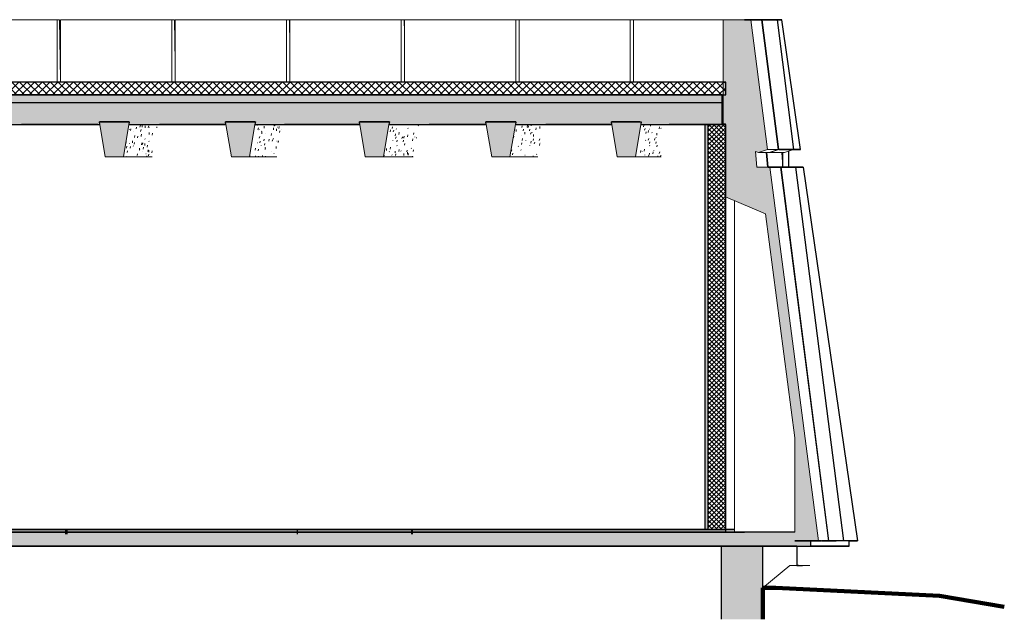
# Model space of a CAD drawing. Header units: centimetres. Extents: x -3137 to 8943, y -3619 to 550.
# Tile 18 of 47: x 2242 to 3006, y -70 to 396. Entities that reach past the tile are written whole.
import ezdxf

# ---------------------------------------------------------------- set-up
doc = ezdxf.new("R2010")
doc.units = ezdxf.units.CM
doc.linetypes.add('Tiret_2_', pattern=[0.25, 0.125, -0.125])
for name, color, linetype, lineweight in [('0-1', 7, 'Continuous', 5), ('HACHURE_C-5', 7, 'Continuous', 18), ('MUR', 7, 'Continuous', 25), ('MUR_C', 7, 'Continuous', 25), ('OSSATURE', 7, 'Continuous', 18), ('SERRU-traverse', 7, 'Continuous', 18), ('SOL', 7, 'Continuous', 25), ('SOL_C', 7, 'Continuous', 25), ('Solide topographique', 7, 'Continuous', 18), ('Solide topographique-1', 7, 'Continuous', 100), ('TOIT_C', 7, 'Continuous', 25)]:
    doc.layers.add(name, color=color, linetype=linetype, lineweight=lineweight)
for name, color, linetype, lineweight, true_color in [('A-FLOR-PATT-2', 7, 'Continuous', 18, 0x787878), ('A-FLOR-PATT-3', 7, 'Continuous', 25, 0x787878), ('A-ROOF-PATT-1', 9, 'Continuous', 5, 0x808080), ('ANNOTATIONS-1', 4, 'Tiret_2_', 100, 0x00ffff), ('HACHURE_C-3', 7, 'Continuous', 5, 0xdadada), ('HACHURE_C-7', 7, 'Continuous', 25, 0x787878), ('OSSATURE-1', 9, 'Continuous', 5, 0x808080), ('OSSATURE-2', 9, 'Continuous', 18, 0x808080), ('OSSATURE_C-1', 9, 'Continuous', 18, 0x808080), ('SERRU-2', 9, 'Continuous', 18, 0x808080), ('TOIT-1', 9, 'Continuous', 25, 0x808080), ('TOIT_C-1', 9, 'Continuous', 25, 0x808080)]:
    doc.layers.add(name, color=color, linetype=linetype, lineweight=lineweight, true_color=true_color)

# ---------------------------------------------------------------- blocks, each defined once
blk = doc.blocks.new('Garde-corps - Garde-corps-497033-Coupe AA_Lot 05_Faux-plafond')
at = {"layer": 'SERRU-traverse'}
for p, q in [((1651.29, -27.95), (1650.84, -28)), ((1659.58, -27.95), (1651.29, -27.95)), ((1659.68, -28.02), (1659.58, -27.95))]:
    blk.add_line(p, q, dxfattribs=at)
blk = doc.blocks.new('B02_ARC_rvt-2-Coupe AA_Lot 05_Faux-plafond')
at = {"layer": 'A-FLOR-PATT-2'}
h = blk.add_hatch(dxfattribs=at)
h.set_pattern_fill('FP_5', color=256, style=0, pattern_type=2)
h.set_pattern_definition([(45, (-3.562, -172.5), (-3.005204, 3.005204), []), (135, (-3.562, -172.5), (-3.005204, -3.005204), [])])
h.paths.add_polyline_path([(-498.46, 337.21), (1594.47, 337.21), (1594.47, 347.21), (-508.46, 347.21), (-508.46, 337.21)])
h = blk.add_hatch(dxfattribs=at)
h.set_pattern_fill('FP_4', color=256, style=0, pattern_type=2)
h.set_pattern_definition([(45, (-0.387, -172.5), (-4.490128, 4.490128), [3.175, -3.175])])
h.paths.add_polyline_path([(-644.66, -2), (1594.47, -2), (1594.47, 0), (-2122.25, 0), (-2122.25, -2), (-676.54, -2)])
at = {"layer": 'HACHURE_C-3'}
blk.add_hatch(color=256, dxfattribs=at).paths.add_polyline_path([(1578.33, 0), (1580.85, 0), (1580.85, 314.21), (1578.33, 314.21), (1578.33, 65.24)])
at = {"layer": 'HACHURE_C-5'}
h = blk.add_hatch(dxfattribs=at)
h.set_pattern_fill('FP_3', color=256, style=0, pattern_type=2)
h.set_pattern_definition([(45, (-3.562, -172.5), (-1.767767, 1.767767), []), (135, (-3.562, -172.5), (-1.767767, -1.767767), [])])
h.paths.add_polyline_path([(1580.85, 0), (1594.47, 0), (1594.47, 314.21), (1580.85, 314.21), (1580.85, 65.24)])
at = {"layer": 'MUR'}
for p, q in [((1107.12, 314.21), (1047.96, 314.21)), ((1206.58, 314.21), (1155.04, 314.21)), ((1310.52, 314.21), (1251.94, 314.21)), ((1408.64, 314.21), (1364.21, 314.21)), ((1506.08, 314.21), (1454.71, 314.21)), ((1548.47, 314.21), (1594.38, 314.21)), ((1594.38, 314.21), (1550.48, 314.21)), ((634.57, 0), (1600.5, 0)), ((1594.47, 0), (1601.18, 0)), ((1600.5, 0), (1601.2, 0))]:
    blk.add_line(p, q, dxfattribs=at)
at = {"layer": 'MUR', "flags": 128}
for points in [[(1046.47, 314.21), (1053.51, 314.21), (1108.66, 314.21)], [(1153.31, 314.21), (1162.68, 314.21), (1206.58, 314.21)], [(1250.2, 314.21), (1271.76, 314.21), (1310.52, 314.21)], [(1356.1, 314.21), (1380.74, 314.21), (1408.64, 314.21)], [(1452.69, 314.21), (1489.61, 314.21), (1506.07, 314.21)], [(1598.38, 0), (1489.61, 0), (1380.74, 0), (1271.76, 0), (1162.68, 0), (1053.51, 0), (944.25, 0), (834.92, 0), (725.52, 0)]]:
    blk.add_lwpolyline(points, dxfattribs=at)
at = {"layer": 'MUR_C'}
for p, q in [((1594.47, 314.21), (1578.33, 314.21)), ((1578.33, 314.21), (1578.33, 0)), ((1580.85, 0), (1580.85, 314.21)), ((1594.47, 0), (1594.47, 314.21)), ((1578.33, 0), (1594.47, 0))]:
    blk.add_line(p, q, dxfattribs=at)
at = {"layer": 'SOL'}
for p, q in [((1078.02, 347.21), (1075.49, 347.21)), ((1167.13, 347.21), (1164.6, 347.21)), ((1256.16, 347.21), (1253.64, 347.21)), ((1345.12, 347.21), (1342.68, 347.21)), ((1434.03, 347.21), (1431.63, 347.21)), ((1522.86, 347.21), (1520.5, 347.21)), ((1075.49, 337.21), (1078.02, 337.21)), ((1164.6, 337.21), (1167.13, 337.21)), ((1253.64, 337.21), (1256.16, 337.21)), ((1342.68, 337.21), (1345.12, 337.21)), ((1431.63, 337.21), (1434.03, 337.21)), ((1520.5, 337.21), (1522.86, 337.21)), ((1601.2, 0), (619.12, 0)), ((1594.47, 0), (1601.18, 0)), ((619.12, -2), (1609.09, -2)), ((1615.23, -2), (1594.47, -2)), ((1650.84, -28), (1649.68, -28))]:
    blk.add_line(p, q, dxfattribs=at)
blk.add_open_spline([(1649.69, -27.89), (1651.09, -27.91), (1652.49, -27.93), (1653.89, -27.95)], degree=3, dxfattribs=at)
at = {"layer": 'SOL_C'}
for p, q in [((1594.47, 347.21), (-498.46, 347.21)), ((1594.47, 337.21), (1594.47, 347.21)), ((-508.46, 337.21), (1594.47, 337.21)), ((1594.47, 0), (-2122.25, 0)), ((1594.47, -2), (1594.47, 0)), ((-2122.25, -2), (1594.47, -2))]:
    blk.add_line(p, q, dxfattribs=at)
at = {"layer": 'Solide topographique'}
for p, q in [((1623.27, -45.4), (1644.25, -28)), ((1644.25, -28), (1659.58, -28))]:
    blk.add_line(p, q, dxfattribs=at)
blk.add_open_spline([(1653.89, -27.95), (1652.49, -27.93), (1651.09, -27.91), (1649.69, -27.89)], degree=3, dxfattribs=at)
at = {"layer": 'Solide topographique-1'}
for p, q in [((1633.28, -45.24), (1623.27, -45.4)), ((1623.27, -45.4), (1623.27, -69.72)), ((1760.31, -51.47), (1633.28, -45.24)), ((1810.63, -60.1), (1760.31, -51.47))]:
    blk.add_line(p, q, dxfattribs=at)
at = {"layer": 'SERRU-2'}
blk.add_blockref('Garde-corps - Garde-corps-497033-Coupe AA_Lot 05_Faux-plafond', (0, 0), dxfattribs=at)
blk = doc.blocks.new('Murs 3 - Murs 1-3190398-Coupe AA_Lot 05_Faux-plafond')
at = {"layer": 'MUR'}
for p, q in [((1611.88, 395.59), (1609.09, 395.59)), ((1609.09, 395.59), (1614.11, 395.59)), ((1637.93, 395.59), (1611.88, 395.59)), ((1614.11, 395.59), (1613.22, 395.59)), ((1613.22, 395.59), (1634.23, 395.59)), ((1634.23, 395.59), (1637.93, 395.59)), ((1634.23, 395.59), (1647.12, 294.93)), ((1652.53, 294.93), (1637.93, 395.59)), ((1643.13, 294.93), (1635.59, 294.93)), ((1635.59, 294.93), (1638.82, 294.93)), ((1635.59, 294.93), (1652.53, 294.93)), ((1647.12, 294.93), (1635.59, 294.93)), ((1638.82, 294.93), (1643.13, 294.93)), ((1638.82, 281.23), (1638.82, 292.47)), ((1643.13, 293.54), (1643.13, 281.23)), ((1652.53, 294.93), (1647.12, 294.93)), ((1638.82, 281.23), (1627.3, 281.23)), ((1627.3, 281.23), (1643.13, 281.23)), ((1654.56, 281.23), (1627.3, 281.23)), ((1627.3, 281.23), (1648.9, 281.23)), ((1643.13, 281.23), (1638.82, 281.23)), ((1686.03, -8.88), (1648.9, 281.23)), ((1648.9, 281.23), (1654.56, 281.23)), ((1654.56, 281.23), (1696.65, -8.88)), ((1647.97, -8.88), (1668.24, -8.88)), ((1668.24, -8.88), (1647.97, -8.88)), ((1668.64, -8.88), (1680.16, -8.88)), ((1686.03, -8.88), (1668.64, -8.88)), ((1696.65, -8.88), (1686.03, -8.88)), ((1690.2, -8.88), (1696.65, -8.88))]:
    blk.add_line(p, q, dxfattribs=at)
blk = doc.blocks.new('B02_DC_STR_rvt-2-Coupe AA_Lot 05_Faux-plafond')
at = {"layer": 'A-FLOR-PATT-3'}
blk.add_hatch(color=256, dxfattribs=at).paths.add_polyline_path([(-2156.27, -13), (1660.55, -13), (1660.55, -8.88), (1647.97, -8.88), (1647.97, -2), (-2175.78, -2), (-2175.78, -8.88), (-2188.37, -8.88), (-2188.37, -13), (-2175.78, -13)])
at = {"layer": 'A-ROOF-PATT-1'}
blk.add_hatch(color=256, dxfattribs=at).paths.add_polyline_path([(-2120.16, 314.21), (-586.99, 314.21), (-587.16, 315.21), (-564.15, 315.21), (-564.32, 314.21), (-485.99, 314.21), (-486.32, 316.21), (-463.32, 316.21), (-463.65, 314.21), (-389.29, 314.21), (-389.63, 316.21), (-366.62, 316.21), (-366.95, 314.21), (-288.7, 314.21), (-289.03, 316.21), (-266.03, 316.21), (-266.36, 314.21), (-191.25, 314.21), (-191.58, 316.21), (-168.58, 316.21), (-168.91, 314.21), (-90.3, 314.21), (-90.8, 317.21), (-67.8, 317.21), (-68.3, 314.21), (6.12, 314.21), (5.79, 316.21), (28.79, 316.21), (28.46, 314.21), (107.97, 314.21), (107.63, 316.21), (130.64, 316.21), (130.31, 314.21), (204.42, 314.21), (204.09, 316.21), (227.1, 316.21), (226.76, 314.21), (307.78, 314.21), (307.44, 316.21), (330.47, 316.21), (330.13, 314.21), (405.56, 314.21), (405.22, 316.21), (428.25, 316.21), (427.91, 314.21), (507.27, 314.21), (506.93, 316.21), (529.97, 316.21), (529.64, 314.21), (604.57, 314.21), (604.24, 316.21), (627.28, 316.21), (626.95, 314.21), (706.47, 314.21), (706.13, 316.21), (729.2, 316.21), (728.87, 314.21), (803.39, 314.21), (803.06, 316.21), (826.13, 316.21), (825.79, 314.21), (906.9, 314.21), (906.57, 316.21), (929.67, 316.21), (929.33, 314.21), (1004, 314.21), (1003.67, 316.21), (1026.77, 316.21), (1026.43, 314.21), (1108.65, 314.21), (1108.32, 316.21), (1131.45, 316.21), (1131.12, 314.21), (1206.57, 314.21), (1206.23, 316.21), (1229.37, 316.21), (1229.03, 314.21), (1310.51, 314.21), (1310.17, 316.21), (1333.36, 316.21), (1333.02, 314.21), (1408.63, 314.21), (1408.29, 316.21), (1431.48, 316.21), (1431.14, 314.21), (1506.06, 314.21), (1505.73, 316.21), (1528.91, 316.21), (1528.58, 314.21), (1591.63, 314.21), (1591.63, 331.21), (-2120.16, 331.21), (-2120.16, 318.3)])
at = {"layer": 'HACHURE_C-7'}
blk.add_hatch(color=256, dxfattribs=at).paths.add_polyline_path([(1623.27, -69.72), (1623.27, -13), (1590.97, -13), (1590.97, -69.72), (1619.3, -69.72)])
at = {"layer": 'OSSATURE'}
h = blk.add_hatch(dxfattribs=at)
h.set_pattern_fill('FP_38', color=256, style=0, pattern_type=2)
h.set_pattern_definition([(76.592, (1009.05, -342.266), (5.4703373, 28.4808046), [1.417, -24.35, 1.417, -24.35, -137.425]), (76.592, (1009.05, -342.266), (5.4703373, 28.4808046), [-51.534, 1.417, -50.117, 1.417, -24.35, -60.124]), (76.592, (1009.05, -342.266), (5.4703373, 28.4808046), [-128.836, 1.417, -15.761, 1.417, -41.528]), (148.281, (1012.037, -326.967), (-12.15964, -3.55383), [0.19317, -3.319, 0.19317, -3.319, -18.732]), (148.281, (1012.037, -326.967), (-12.15964, -3.55383), [-7.024, 0.19317, -6.831, 0.19317, -3.319, -8.195]), (148.281, (1012.037, -326.967), (-12.15964, -3.55383), [-17.561, 0.19317, -2.148, 0.19317, -5.661]), (263.665, (1013.033, -311.72), (-3.281105, -40.6199944), [1.489, -25.588, 1.489, -169.997]), (263.665, (1013.033, -311.72), (-3.281105, -40.6199944), [-28.566, -25.588, 1.489, -52.664, -90.256]), (263.665, (1013.033, -311.72), (-3.281105, -40.6199944), [-108.307, 1.489, -25.588, 1.489, -61.69]), (263.665, (1013.033, -311.72), (-3.281105, -40.6199944), [-136.873, -16.562, 1.489, -43.639])])
h.paths.add_polyline_path([(1149.16, 289.21), (1153.31, 314.21), (1131.12, 314.21), (1126.93, 289.21)])
h = blk.add_hatch(dxfattribs=at)
h.set_pattern_fill('FP_39', color=256, style=0, pattern_type=2)
h.set_pattern_definition([(76.552, (1103.067, -358.04), (5.466117, 28.4148813), [1.415, -24.316, 1.415, -24.316, -137.234]), (76.552, (1103.067, -358.04), (5.466117, 28.4148813), [-51.463, 1.415, -50.048, 1.415, -24.316, -60.04]), (76.552, (1103.067, -358.04), (5.466117, 28.4148813), [-128.657, 1.415, -15.739, 1.415, -41.47]), (147.355, (1106.059, -342.75), (-12.35244, -3.1943), [0.19544, -3.358, 0.19544, -3.358, -18.952]), (147.355, (1106.059, -342.75), (-12.35244, -3.1943), [-7.107, 0.19544, -6.911, 0.19544, -3.358, -8.291]), (147.355, (1106.059, -342.75), (-12.35244, -3.1943), [-17.767, 0.19544, -2.174, 0.19544, -5.727]), (263.663, (1107.056, -327.471), (-3.2798714, -40.6413034), [1.491, -25.617, 1.491, -170.195]), (263.663, (1107.056, -327.471), (-3.2798714, -40.6413034), [-28.599, -25.617, 1.491, -52.726, -90.361]), (263.663, (1107.056, -327.471), (-3.2798714, -40.6413034), [-108.434, 1.491, -25.617, 1.491, -61.762]), (263.663, (1107.056, -327.471), (-3.2798714, -40.6413034), [-137.033, -16.581, 1.491, -43.69])])
h.paths.add_polyline_path([(1224.84, 289.21), (1246.05, 289.21), (1250.19, 314.21), (1229.03, 314.21)])
h = blk.add_hatch(dxfattribs=at)
h.set_pattern_fill('FP_40', color=256, style=0, pattern_type=2)
h.set_pattern_definition([(75.179, (1197.836, -374.351), (5.3486765, 26.3515314), [1.352, -23.231, 1.352, -23.231, -131.11]), (75.179, (1197.836, -374.351), (5.3486765, 26.3515314), [-49.166, 1.352, -47.814, 1.352, -23.231, -57.361]), (75.179, (1197.836, -374.351), (5.3486765, 26.3515314), [-122.915, 1.352, -15.037, 1.352, -39.62]), (127.716, (1200.98, -359.399), (-14.259355, 6.16251), [0.28269, -4.857, 0.28269, -4.857, -27.412]), (127.716, (1200.98, -359.399), (-14.259355, 6.16251), [-10.28, 0.28269, -9.997, 0.28269, -4.857, -11.993]), (127.716, (1200.98, -359.399), (-14.259355, 6.16251), [-25.699, 0.28269, -3.144, 0.28269, -8.284]), (263.554, (1202.028, -343.161), (-3.269012, -41.2085145), [1.54, -26.468, 1.54, -26.468, -149.376]), (263.554, (1202.028, -343.161), (-3.269012, -41.2085145), [-56.016, 1.54, -54.476, 1.54, -26.468, -65.352]), (263.554, (1202.028, -343.161), (-3.269012, -41.2085145), [-140.04, 1.54, -17.132, 1.54, -45.14])])
h.paths.add_polyline_path([(1351.95, 289.21), (1356.09, 314.21), (1333.02, 314.21), (1328.82, 289.21)])
h = blk.add_hatch(dxfattribs=at)
h.set_pattern_fill('FP_41', color=256, style=0, pattern_type=2)
h.set_pattern_definition([(75.186, (1291.811, -390.138), (5.3489806, 26.3615966), [1.352, -23.237, 1.352, -154.377]), (75.186, (1291.811, -390.138), (5.3489806, 26.3615966), [-25.941, -23.237, 1.352, -47.825, -81.963]), (75.186, (1291.811, -390.138), (5.3489806, 26.3615966), [-98.356, 1.352, -23.237, 1.352, -56.022]), (75.186, (1291.811, -390.138), (5.3489806, 26.3615966), [-124.297, -15.04, 1.352, -39.629]), (127.78, (1294.955, -375.184), (-14.2603, 6.12587), [0.28221, -4.849, 0.28221, -4.849, -27.366]), (127.78, (1294.955, -375.184), (-14.2603, 6.12587), [-10.262, 0.28221, -9.98, 0.28221, -4.849, -11.972]), (127.78, (1294.955, -375.184), (-14.2603, 6.12587), [-25.655, 0.28221, -3.138, 0.28221, -8.27]), (263.555, (1296.003, -358.951), (-3.269062, -41.206472), [1.54, -26.464, 1.54, -26.464, -149.355]), (263.555, (1296.003, -358.951), (-3.269062, -41.206472), [-56.008, 1.54, -54.468, 1.54, -26.464, -65.343]), (263.555, (1296.003, -358.951), (-3.269062, -41.206472), [-140.02, 1.54, -17.129, 1.54, -45.133])])
h.paths.add_polyline_path([(1427.98, 289.21), (1448.54, 289.21), (1452.68, 314.21), (1431.14, 314.21), (1426.94, 289.21)])
h = blk.add_hatch(dxfattribs=at)
h.set_pattern_fill('FP_42', color=256, style=0, pattern_type=2)
h.set_pattern_definition([(75.225, (1385.271, -405.826), (5.3522873, 26.4144388), [1.354, -23.265, 1.354, -154.566]), (75.225, (1385.271, -405.826), (5.3522873, 26.4144388), [-25.973, -23.265, 1.354, -47.884, -82.063]), (75.225, (1385.271, -405.826), (5.3522873, 26.4144388), [-98.476, 1.354, -23.265, 1.354, -56.09]), (75.225, (1385.271, -405.826), (5.3522873, 26.4144388), [-124.449, -15.059, 1.354, -39.678]), (128.114, (1388.41, -390.863), (-14.26411, 5.9391), [0.27973, -4.806, 0.27973, -31.931]), (128.114, (1388.41, -390.863), (-14.26411, 5.9391), [-5.366, -4.806, 0.27973, -9.892, -16.953]), (128.114, (1388.41, -390.863), (-14.26411, 5.9391), [-20.344, 0.27973, -4.806, 0.27973, -11.587]), (128.114, (1388.41, -390.863), (-14.26411, 5.9391), [-25.709, -3.111, 0.27973, -8.197]), (263.559, (1389.456, -374.653), (-3.268814, -41.194327), [1.539, -26.444, 1.539, -175.687]), (263.559, (1389.456, -374.653), (-3.268814, -41.194327), [-29.522, -26.444, 1.539, -54.427, -93.277]), (263.559, (1389.456, -374.653), (-3.268814, -41.194327), [-111.932, 1.539, -26.444, 1.539, -63.755]), (263.559, (1389.456, -374.653), (-3.268814, -41.194327), [-141.454, -17.116, 1.539, -45.099])])
h.paths.add_polyline_path([(1524.38, 289.21), (1544.32, 289.21), (1548.45, 314.21), (1528.58, 314.21), (1526.43, 301.43)])
at = {"layer": 'OSSATURE-1'}
for points in [[(1666.53, -8.88), (1628.74, 281.23), (1618.48, 281.23), (1617.41, 293.35), (1619.73, 292.47), (1626.92, 294.93), (1613.81, 395.59), (1592.42, 395.59), (1592.42, 314.68), (1594.37, 314.68), (1594.37, 258), (1625.32, 244.97), (1647.97, 71.16), (1647.97, -8.88), (1660.55, -8.88)], [(1126.93, 289.21), (1131.45, 316.21), (1108.32, 316.21), (1112.84, 289.21)], [(1210.76, 289.21), (1224.84, 289.21), (1229.37, 316.21), (1206.23, 316.21), (1206.57, 314.21)], [(1314.71, 289.21), (1328.82, 289.21), (1333.36, 316.21), (1310.17, 316.21), (1312.65, 301.43)], [(1426.94, 289.21), (1431.48, 316.21), (1408.29, 316.21), (1412.83, 289.21)], [(1510.26, 289.21), (1524.38, 289.21), (1528.91, 316.21), (1505.73, 316.21), (1508.21, 301.43)]]:
    blk.add_hatch(color=256, dxfattribs=at).paths.add_polyline_path(points)
at = {"layer": 'TOIT-1'}
blk.add_hatch(color=256, dxfattribs=at).paths.add_polyline_path([(-102.58, 331.21), (1591.63, 331.21), (1591.63, 337.21), (-2120.16, 337.21), (-2120.16, 331.21), (-166.35, 331.21)])
at = {"layer": 'ANNOTATIONS-1'}
for p, q in [((1081.89, -2), (1083.49, -2)), ((1171.45, -2), (1172.91, -2)), ((1260.94, -2), (1262.34, -2)), ((1350.37, -2), (1351.67, -2)), ((1439.74, -2), (1440.94, -2)), ((1529.03, -2), (1530.1, -2))]:
    blk.add_line(p, q, dxfattribs=at)
at = {"layer": 'MUR'}
for p, q in [((-2150.81, -13), (1649.68, -13)), ((1645.3, -13), (-2146.43, -13)), ((1645.3, -13), (1623.27, -13)), ((1649.68, -13), (1645.3, -13)), ((1649.68, -13), (1649.68, -28))]:
    blk.add_line(p, q, dxfattribs=at)
at = {"layer": 'MUR_C'}
for p, q in [((1590.97, -13), (1590.97, -69.72)), ((1623.27, -69.72), (1623.27, -13))]:
    blk.add_line(p, q, dxfattribs=at)
at = {"layer": 'OSSATURE-2'}
for p, q in [((1075.49, 395.59), (988.86, 395.59)), ((1077.46, 395.59), (990.83, 395.59)), ((1077.46, 395.59), (1075.49, 395.59)), ((1075.49, 395.59), (1075.49, 347.21)), ((1078.02, 349.03), (1077.46, 395.59)), ((1078.02, 347.21), (1078.02, 395.59)), ((1078.02, 395.59), (1080.12, 395.59)), ((1164.59, 395.59), (1078.02, 395.59)), ((1166.69, 395.59), (1080.12, 395.59)), ((1166.69, 395.59), (1164.59, 395.59)), ((1164.59, 395.59), (1164.59, 347.21)), ((1167.11, 362.98), (1166.69, 395.59)), ((1167.11, 347.21), (1167.11, 395.59)), ((1167.11, 395.59), (1169.36, 395.59)), ((1253.62, 395.59), (1167.11, 395.59)), ((1255.87, 395.59), (1169.36, 395.59)), ((1255.87, 395.59), (1253.62, 395.59)), ((1253.62, 395.59), (1253.62, 347.21)), ((1256.15, 375.22), (1255.87, 395.59)), ((1256.15, 347.21), (1256.15, 395.59)), ((1256.15, 395.59), (1258.53, 395.59)), ((1342.59, 395.59), (1256.15, 395.59)), ((1344.98, 395.59), (1258.53, 395.59)), ((1344.98, 395.59), (1342.59, 395.59)), ((1342.59, 395.59), (1342.59, 347.21)), ((1345.11, 386.04), (1344.98, 395.59)), ((1345.11, 347.21), (1345.11, 395.59)), ((1345.11, 395.59), (1347.63, 395.59)), ((1431.5, 395.59), (1345.11, 395.59)), ((1434.02, 395.59), (1347.63, 395.59)), ((1434.02, 395.59), (1431.5, 395.59)), ((1431.5, 395.59), (1431.5, 347.21)), ((1434.02, 347.21), (1434.02, 395.59)), ((1434.02, 395.59), (1436.67, 395.59)), ((1520.33, 395.59), (1434.02, 395.59)), ((1522.99, 395.59), (1436.67, 395.59)), ((1522.99, 395.59), (1520.33, 395.59)), ((1520.33, 395.59), (1520.33, 347.21)), ((1522.84, 347.21), (1522.84, 395.59)), ((1522.84, 395.59), (1525.64, 395.59)), ((1609.09, 395.59), (1522.84, 395.59)), ((1611.88, 395.59), (1525.64, 395.59)), ((1622.71, 395.59), (1601.7, 395.59)), ((1601.7, 395.59), (1613.22, 395.59)), ((1611.88, 395.59), (1609.09, 395.59)), ((1613.22, 395.59), (1634.23, 395.59)), ((1613.81, 395.59), (1622.31, 395.59)), ((1622.31, 395.59), (1635.2, 294.93)), ((1635.59, 294.93), (1622.71, 395.59)), ((1622.71, 395.59), (1634.23, 395.59)), ((1634.23, 395.59), (1647.12, 294.93)), ((1108.32, 316.21), (1108.65, 314.21)), ((1131.45, 316.21), (1108.32, 316.21)), ((1131.12, 314.21), (1131.45, 316.21)), ((1206.23, 316.21), (1206.57, 314.21)), ((1229.37, 316.21), (1206.23, 316.21)), ((1229.03, 314.21), (1229.37, 316.21)), ((1310.17, 316.21), (1310.51, 314.21)), ((1333.36, 316.21), (1310.17, 316.21)), ((1333.02, 314.21), (1333.36, 316.21)), ((1408.29, 316.21), (1408.63, 314.21)), ((1431.48, 316.21), (1408.29, 316.21)), ((1431.14, 314.21), (1431.48, 316.21)), ((1505.73, 316.21), (1506.06, 314.21)), ((1528.91, 316.21), (1505.73, 316.21)), ((1528.58, 314.21), (1528.91, 316.21)), ((1619.73, 292.47), (1628.13, 292.47)), ((1625.93, 292.47), (1626.9, 281.23)), ((1627.3, 281.23), (1626.33, 292.47)), ((1635.2, 294.93), (1626.92, 294.93)), ((1635.2, 294.93), (1628.13, 292.47)), ((1628.34, 292.54), (1628.53, 292.47)), ((1628.53, 292.47), (1635.59, 294.93)), ((1628.53, 292.47), (1640.05, 292.47)), ((1647.12, 294.93), (1635.59, 294.93)), ((1637.85, 292.47), (1638.82, 281.23)), ((1647.12, 294.93), (1640.05, 292.47)), ((1149.16, 289.21), (1126.93, 289.21)), ((1246.05, 289.21), (1224.84, 289.21)), ((1351.95, 289.21), (1328.82, 289.21)), ((1448.54, 289.21), (1426.94, 289.21)), ((1544.32, 289.21), (1524.38, 289.21)), ((1618.48, 281.23), (1626.9, 281.23)), ((1637.38, 281.23), (1627.3, 281.23)), ((1627.3, 281.23), (1638.82, 281.23)), ((1628.74, 281.23), (1636.98, 281.23)), ((1636.98, 281.23), (1674.11, -8.88)), ((1674.51, -8.88), (1637.38, 281.23)), ((1637.38, 281.23), (1648.9, 281.23)), ((1638.82, 281.23), (1648.9, 281.23)), ((1648.9, 281.23), (1686.03, -8.88)), ((1601.2, 255.13), (1601.2, -2)), ((1059.75, -2), (1072.16, -2)), ((1077.17, -2), (1059.75, -2)), ((1083.24, -2), (1076.73, -2)), ((1094.14, -2), (1076.73, -2)), ((1077.17, -2), (1083.26, -2)), ((1081.76, -2), (1083.26, -2)), ((1083.24, -2), (1083.49, -2)), ((1091.93, -2), (1094.14, -2)), ((1148.87, -2), (1161.62, -2)), ((1166.28, -2), (1148.87, -2)), ((1172.77, -2), (1165.84, -2)), ((1183.24, -2), (1165.84, -2)), ((1166.28, -2), (1172.79, -2)), ((1171.3, -2), (1172.79, -2)), ((1172.77, -2), (1172.89, -2)), ((1181.37, -2), (1183.24, -2)), ((1237.93, -2), (1251.02, -2)), ((1255.33, -2), (1237.93, -2)), ((1262.24, -2), (1254.88, -2)), ((1272.27, -2), (1254.88, -2)), ((1255.33, -2), (1262.26, -2)), ((1260.77, -2), (1262.26, -2)), ((1262.24, -2), (1262.33, -2)), ((1270.76, -2), (1272.27, -2)), ((1326.92, -2), (1340.36, -2)), ((1344.31, -2), (1326.92, -2)), ((1351.65, -2), (1343.87, -2)), ((1361.24, -2), (1343.87, -2)), ((1344.31, -2), (1351.66, -2)), ((1350.18, -2), (1351.66, -2)), ((1360.07, -2), (1361.24, -2)), ((1415.85, -2), (1429.62, -2)), ((1433.23, -2), (1415.85, -2)), ((1440.91, -2), (1432.78, -2)), ((1450.14, -2), (1432.78, -2)), ((1433.23, -2), (1440.91, -2)), ((1439.52, -2), (1440.91, -2)), ((1449.32, -2), (1450.14, -2)), ((1504.71, -2), (1518.82, -2)), ((1522.07, -2), (1504.71, -2)), ((1530.1, -2), (1521.62, -2)), ((1538.97, -2), (1521.62, -2)), ((1522.07, -2), (1530.1, -2)), ((1528.79, -2), (1530.1, -2)), ((1538.5, -2), (1538.97, -2)), ((1593.49, -2), (1607.93, -2)), ((1609.09, -2), (1593.49, -2)), ((1647.97, -2), (1601.2, -2)), ((1603.51, -2), (1647.97, -2)), ((1603.51, -2), (1605.83, -2)), ((1605.83, -2), (1647.97, -2)), ((1647.97, -2), (1613.11, -2)), ((1613.11, -2), (1615.23, -2)), ((1666.53, -8.88), (1674.11, -8.88)), ((1668.64, -8.88), (1674.51, -8.88)), ((1674.51, -8.88), (1686.03, -8.88)), ((1686.03, -8.88), (1680.16, -8.88))]:
    blk.add_line(p, q, dxfattribs=at)
at = {"layer": 'OSSATURE_C-1'}
for p, q in [((1613.81, 395.59), (1592.42, 395.59)), ((1592.42, 395.59), (1592.42, 314.68)), ((1626.92, 294.93), (1613.81, 395.59)), ((1108.65, 314.21), (1112.84, 289.21)), ((1126.93, 289.21), (1131.12, 314.21)), ((1206.57, 314.21), (1210.76, 289.21)), ((1224.84, 289.21), (1229.03, 314.21)), ((1310.51, 314.21), (1314.71, 289.21)), ((1328.82, 289.21), (1333.02, 314.21)), ((1408.63, 314.21), (1412.83, 289.21)), ((1426.94, 289.21), (1431.14, 314.21)), ((1506.06, 314.21), (1510.26, 289.21)), ((1524.38, 289.21), (1528.58, 314.21)), ((1592.42, 314.68), (1594.37, 314.68)), ((1594.37, 314.68), (1594.37, 258)), ((1618.48, 281.23), (1617.41, 293.35)), ((1617.41, 293.35), (1619.73, 292.47)), ((1619.73, 292.47), (1626.92, 294.93)), ((1112.84, 289.21), (1126.93, 289.21)), ((1210.76, 289.21), (1224.84, 289.21)), ((1314.71, 289.21), (1328.82, 289.21)), ((1412.83, 289.21), (1426.94, 289.21)), ((1510.26, 289.21), (1524.38, 289.21)), ((1628.74, 281.23), (1618.48, 281.23)), ((1666.53, -8.88), (1628.74, 281.23)), ((1594.37, 258), (1625.32, 244.97)), ((1625.32, 244.97), (1647.97, 71.16)), ((1647.97, 71.16), (1647.97, -2)), ((1660.55, -8.88), (1666.53, -8.88))]:
    blk.add_line(p, q, dxfattribs=at)
at = {"layer": 'SOL'}
for p, q in [((1083.49, -2), (1081.89, -2)), ((1172.89, -2), (1171.45, -2)), ((1262.33, -2), (1260.94, -2)), ((1351.66, -2), (1350.37, -2)), ((1440.91, -2), (1439.74, -2)), ((1530.1, -2), (1529.03, -2)), ((-2219.04, -13), (1690.2, -13)), ((1668.24, -8.88), (1660.55, -8.88)), ((1690.2, -13), (1660.55, -13)), ((1680.16, -8.88), (1668.64, -8.88)), ((1690.2, -13), (1690.2, -8.88))]:
    blk.add_line(p, q, dxfattribs=at)
at = {"layer": 'SOL_C'}
for p, q in [((1647.97, -2), (-2175.78, -2)), ((-2123.96, -13), (1590.97, -13)), ((1623.27, -13), (1660.55, -13)), ((1660.55, -13), (1660.55, -8.88))]:
    blk.add_line(p, q, dxfattribs=at)
at = {"layer": 'TOIT-1'}
for p, q in [((1078.02, 337.21), (1075.77, 337.21)), ((1167.11, 337.21), (1164.89, 337.21)), ((1256.15, 337.21), (1253.94, 337.21)), ((1345.13, 337.21), (1342.94, 337.21)), ((1434.03, 337.21), (1431.86, 337.21)), ((1522.85, 337.21), (1520.71, 337.21)), ((1591.63, 337.21), (1592.42, 337.21)), ((1075.77, 314.21), (1078.21, 314.21)), ((1108.65, 314.21), (1108.32, 316.21)), ((1108.32, 316.21), (1131.45, 316.21)), ((1131.45, 316.21), (1108.32, 316.21)), ((1131.45, 316.21), (1131.12, 314.21)), ((1164.89, 314.21), (1167.32, 314.21)), ((1206.57, 314.21), (1206.23, 316.21)), ((1206.23, 316.21), (1229.37, 316.21)), ((1229.2, 316.21), (1206.23, 316.21)), ((1229.37, 316.21), (1229.03, 314.21)), ((1253.94, 314.21), (1256.36, 314.21)), ((1310.51, 314.21), (1310.17, 316.21)), ((1310.17, 316.21), (1333.36, 316.21)), ((1333.36, 316.21), (1310.17, 316.21)), ((1333.36, 316.21), (1333.02, 314.21)), ((1408.63, 314.21), (1408.29, 316.21)), ((1408.29, 316.21), (1431.48, 316.21)), ((1431.48, 316.21), (1408.29, 316.21)), ((1431.48, 316.21), (1431.14, 314.21)), ((1506.06, 314.21), (1505.73, 316.21)), ((1505.73, 316.21), (1528.91, 316.21)), ((1527.77, 316.21), (1505.73, 316.21)), ((1528.91, 316.21), (1528.58, 314.21)), ((1594.37, 314.21), (1591.63, 314.21))]:
    blk.add_line(p, q, dxfattribs=at)
at = {"layer": 'TOIT_C'}
blk.add_line((-2120.16, 331.21), (1591.63, 331.21), dxfattribs=at)
at = {"layer": 'TOIT_C-1'}
for p, q in [((1591.63, 337.21), (-2120.16, 337.21)), ((1591.63, 314.21), (1591.63, 337.21)), ((1026.43, 314.21), (1108.65, 314.21)), ((1131.12, 314.21), (1206.57, 314.21)), ((1229.03, 314.21), (1310.51, 314.21)), ((1333.02, 314.21), (1408.63, 314.21)), ((1431.14, 314.21), (1506.06, 314.21)), ((1528.58, 314.21), (1591.63, 314.21))]:
    blk.add_line(p, q, dxfattribs=at)
at = {"layer": 'MUR'}
blk.add_blockref('Murs 3 - Murs 1-3190398-Coupe AA_Lot 05_Faux-plafond', (0, 0), dxfattribs=at)

msp = doc.modelspace()

# ---------------------------------------------------------------- block references
at = {"layer": '0-1'}
for name in ['B02_DC_STR_rvt-2-Coupe AA_Lot 05_Faux-plafond', 'B02_ARC_rvt-2-Coupe AA_Lot 05_Faux-plafond']:
    msp.add_blockref(name, (1195.219, 0), dxfattribs=at)

doc.saveas('drawing.dxf')
